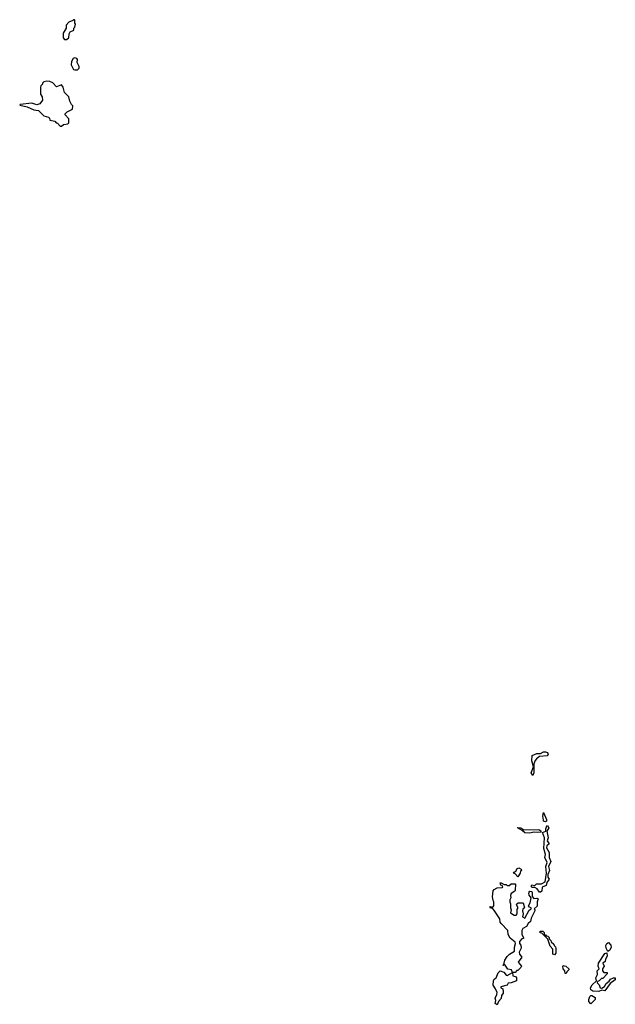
# Model space of a CAD drawing. Extents: x 1862350 to 2057294, y 212041 to 437318.
# Tile 227 of 256: x 2033520 to 2039562, y 295117 to 305100. Entities that reach past the tile are written whole.
import ezdxf

# ---------------------------------------------------------------- set-up
doc = ezdxf.new("R2010")
doc.units = 0

msp = doc.modelspace()

# ---------------------------------------------------------------- linework, layer by layer
at = {"layer": '0CON10XD'}
for points in [[(2033995, 304900), (2034020, 304915), (2034022.5, 304955), (2034033.3, 304976.7), (2034070, 304995), (2034070, 305015), (2034080, 305025), (2034087.5, 305055), (2034080, 305065), (2034080, 305095), (2034075, 305100), (2034065, 305100), (2034058.3, 305091.7), (2034020, 305075), (2033990, 305045), (2033990, 305015), (2033960, 304965), (2033960, 304915), (2033975, 304900), (2033995, 304900)], [(2034080.8, 304590.8), (2034105, 304592.3), (2034123, 304607), (2034121.9, 304625), (2034104, 304665), (2034106.7, 304695), (2034100, 304705), (2034075, 304712.5), (2034063.3, 304706.7), (2034046.7, 304675), (2034043.9, 304643.9), (2034066.6, 304596.6), (2034080.8, 304590.8)], [(2033945, 304020), (2033963, 304037), (2034007, 304043), (2034020, 304055), (2034017.5, 304095), (2033980, 304135), (2033980, 304145), (2034003, 304167), (2034056.4, 304193.6), (2034060, 304225), (2034045, 304240), (2034027.5, 304275), (2034017, 304317), (2033973, 304363), (2033960, 304415), (2033945, 304440), (2033895, 304420), (2033855, 304460), (2033825, 304472.5), (2033795, 304477.5), (2033765, 304470), (2033750, 304455), (2033750, 304445), (2033735, 304430), (2033730, 304415), (2033730, 304345), (2033747, 304317), (2033750, 304285), (2033723, 304247), (2033695, 304237.5), (2033642.5, 304252.5), (2033525, 304240), (2033520, 304235), (2033595, 304216.7), (2033665, 304186.2), (2033709.6, 304179.5), (2033766.4, 304126.4), (2033813, 304113), (2033821.7, 304101.7), (2033825, 304080), (2033875, 304070), (2033890, 304055), (2033905, 304050), (2033931.7, 304021.7), (2033945, 304020)], [(2038725, 297437.5), (2038710, 297465), (2038731.2, 297525), (2038716.2, 297585), (2038719.6, 297640.5), (2038765, 297661.4), (2038805, 297661.2), (2038835, 297676.7), (2038855, 297677.5), (2038875, 297670), (2038880, 297645), (2038870, 297635), (2038791.9, 297628.1), (2038762.9, 297607.1), (2038750.3, 297589.7), (2038737.1, 297555), (2038735.5, 297465), (2038725, 297437.5)], [(2038855, 296966.7), (2038835, 296974), (2038832.4, 296982.4), (2038826.7, 297025), (2038835, 297060), (2038865, 296990), (2038863.3, 296975), (2038855, 296966.7)], [(2038695, 296853.3), (2038644.1, 296854.1), (2038618.3, 296878.3), (2038570, 296905), (2038575, 296910), (2038605, 296907.5), (2038635, 296887.5), (2038787.7, 296887.7), (2038807.5, 296875), (2038807, 296863), (2038775, 296857.5), (2038735, 296862.5), (2038695, 296853.3)], [(2038795, 296252.5), (2038768.3, 296288.3), (2038745, 296300), (2038715, 296302.5), (2038707.5, 296315), (2038715, 296326.7), (2038745, 296320), (2038763, 296337), (2038815, 296338.8), (2038851.7, 296358.3), (2038863.6, 296446.4), (2038858.8, 296515), (2038870.8, 296555), (2038848.8, 296605), (2038853.8, 296635), (2038838.8, 296695), (2038844, 296805), (2038822.5, 296857.5), (2038858.3, 296871.7), (2038856.7, 296895), (2038867.5, 296925), (2038875, 296930), (2038888.8, 296905), (2038867, 296873), (2038880, 296805), (2038872.5, 296775), (2038890, 296745), (2038866.7, 296725), (2038863.3, 296705), (2038890, 296655), (2038890, 296605), (2038906.7, 296565), (2038883.3, 296515), (2038893.8, 296475), (2038878.3, 296431.7), (2038877.5, 296405), (2038890, 296385), (2038868.3, 296351.7), (2038860, 296320), (2038820, 296305), (2038817.5, 296265), (2038805, 296253.3), (2038795, 296252.5)], [(2038575, 296410), (2038545, 296440), (2038530, 296445), (2038535, 296457.5), (2038558.3, 296471.7), (2038565, 296490), (2038585, 296500), (2038608.3, 296488.3), (2038610, 296475), (2038601.7, 296468.3), (2038596.7, 296445), (2038575, 296410)], [(2038365, 295110), (2038343.8, 295125), (2038348.8, 295155), (2038345, 295180), (2038361.2, 295215), (2038363.3, 295235), (2038346.7, 295275), (2038322, 295312), (2038326.1, 295353.9), (2038335, 295372.5), (2038353.6, 295386.4), (2038375, 295437.5), (2038395, 295457.5), (2038431.2, 295441.2), (2038453.6, 295413.6), (2038465, 295410), (2038520, 295440), (2038510, 295465), (2038471.7, 295471.7), (2038445, 295512.5), (2038435, 295520), (2038425, 295510), (2038420, 295515), (2038430, 295520), (2038440, 295565), (2038467, 295603), (2038490, 295625), (2038540, 295655), (2038540, 295695), (2038551.2, 295735), (2038545.9, 295745.9), (2038496.4, 295786.4), (2038476.7, 295825), (2038473.6, 295863.6), (2038403.3, 295935), (2038395, 295950), (2038390, 295985), (2038336.2, 296066.2), (2038315, 296090), (2038295, 296090), (2038290, 296105), (2038295, 296110), (2038315, 296100), (2038330, 296115), (2038330, 296155), (2038321.7, 296168.3), (2038317.5, 296205), (2038325, 296267.5), (2038335, 296280), (2038365, 296297.5), (2038415, 296300), (2038420, 296305), (2038418.3, 296318.3), (2038400, 296325), (2038395, 296350), (2038405, 296350), (2038435, 296330), (2038455, 296330), (2038465, 296320), (2038487, 296323), (2038505, 296340), (2038545, 296340), (2038550, 296335), (2038547.5, 296275), (2038542.5, 296265), (2038505, 296240), (2038498.3, 296221.7), (2038502.5, 296195), (2038492.5, 296175), (2038492.5, 296155), (2038500, 296135), (2038500, 296095), (2038507.5, 296075), (2038500, 296045), (2038535, 296020), (2038555, 296020), (2038567, 296033), (2038568.3, 296081.7), (2038577.5, 296095), (2038560, 296125), (2038563, 296137), (2038577, 296147), (2038626.4, 296146.4), (2038640, 296095), (2038625, 296080), (2038620, 296065), (2038627.5, 296035), (2038620, 296005), (2038645, 295990), (2038687, 296073), (2038710, 296085), (2038710, 296095), (2038691.7, 296101.7), (2038682.5, 296115), (2038697.5, 296145), (2038710, 296195), (2038690, 296225), (2038683.8, 296245), (2038687.5, 296255), (2038695, 296262.5), (2038715, 296260), (2038720, 296245), (2038718.3, 296208.3), (2038735, 296190), (2038765, 296192.5), (2038780, 296185), (2038770, 296155), (2038768.8, 296111.2), (2038740, 296085), (2038747, 296077), (2038747, 296063), (2038708.3, 295991.7), (2038702.5, 295955), (2038676.7, 295935), (2038662.5, 295905), (2038625.5, 295884.5), (2038614, 295865), (2038613.3, 295825), (2038632.5, 295795), (2038630, 295785), (2038615, 295780), (2038590.8, 295755), (2038590.8, 295735), (2038603.8, 295715), (2038606.4, 295686.4), (2038586.7, 295645), (2038590, 295625), (2038612.5, 295595), (2038577.5, 295545), (2038610, 295505), (2038605, 295490), (2038575, 295460), (2038565, 295460), (2038545, 295440), (2038520, 295440), (2038522.5, 295405), (2038548.3, 295398.3), (2038560, 295385), (2038560, 295355), (2038507, 295333), (2038475, 295330), (2038465, 295310), (2038400, 295295), (2038400, 295285), (2038422.5, 295272.5), (2038426.2, 295245), (2038425, 295230), (2038407.5, 295205), (2038403.3, 295175), (2038377.5, 295145), (2038365, 295110)], [(2038945, 295620), (2038930, 295625), (2038930, 295675), (2038900, 295705), (2038878.3, 295778.3), (2038818.3, 295838.3), (2038801.7, 295841.7), (2038801.7, 295858.3), (2038828.3, 295858.3), (2038840, 295845), (2038840, 295820), (2038855, 295820), (2038861.7, 295811.7), (2038878.3, 295808.3), (2038890, 295795), (2038891.7, 295781.7), (2038910, 295765), (2038911.7, 295751.7), (2038940, 295725), (2038941.7, 295711.7), (2038955, 295700), (2038960, 295685), (2038960, 295635), (2038945, 295620)], [(2039485, 295652.5), (2039468.8, 295685), (2039466.4, 295713.6), (2039475, 295732.5), (2039495, 295742.5), (2039516.1, 295716.1), (2039521.2, 295695), (2039505.9, 295664.1), (2039485, 295652.5)], [(2039395, 295246.7), (2039335, 295248.8), (2039314.2, 295264.2), (2039310, 295285), (2039326.7, 295315), (2039372.5, 295355), (2039366.2, 295385), (2039382.1, 295417.9), (2039380, 295455), (2039397.5, 295475), (2039388.8, 295505), (2039393.3, 295535), (2039455, 295633.3), (2039475, 295640), (2039481.2, 295605), (2039464.1, 295575.9), (2039458.8, 295551.2), (2039437.5, 295535), (2039450, 295505), (2039432.5, 295475), (2039432.5, 295455), (2039445, 295440), (2039478.3, 295438.3), (2039480, 295425), (2039435, 295380), (2039421.7, 295378.3), (2039400, 295355), (2039381.7, 295348.3), (2039377.5, 295335), (2039400, 295315), (2039407.5, 295285), (2039425, 295280), (2039451.7, 295298.3), (2039470.7, 295329.3), (2039499.3, 295350.7), (2039515, 295372.5), (2039545, 295386.7), (2039560, 295385), (2039562.5, 295375), (2039560, 295365), (2039510.7, 295329.3), (2039455, 295252.5), (2039425, 295260), (2039395, 295246.7)], [(2039065, 295430), (2039055, 295430), (2039050, 295455), (2039032.5, 295475), (2039030, 295505), (2039035, 295510), (2039060, 295505), (2039090, 295475), (2039090, 295465), (2039070, 295445), (2039065, 295430)], [(2039315, 295120), (2039292.5, 295145), (2039293.3, 295165), (2039303.9, 295196.1), (2039315, 295207.5), (2039325, 295207.5), (2039356.4, 295186.4), (2039357.5, 295165), (2039315, 295120)]]:
    msp.add_lwpolyline(points, dxfattribs=at)

doc.saveas('drawing.dxf')
